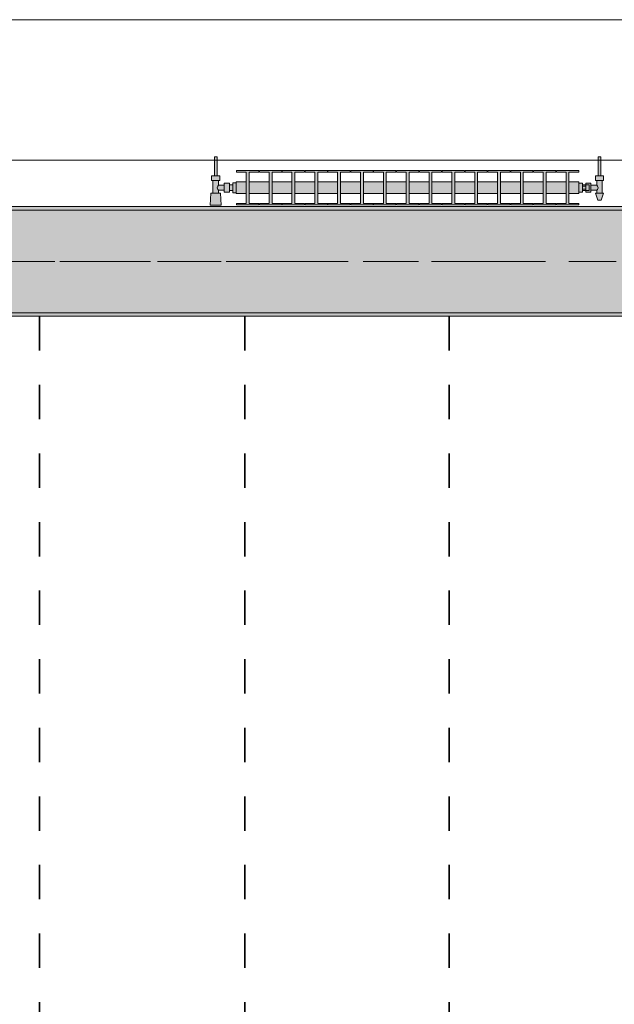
# Model space of a CAD drawing. Header units: metres. Extents: x -3.6 to 84.5, y -11 to 16.8.
# Tile 107 of 229: x 30 to 31.7, y 11 to 13.9. Entities that reach past the tile are written whole.
import ezdxf

# ---------------------------------------------------------------- set-up
doc = ezdxf.new("R2010")
doc.units = ezdxf.units.M
doc.header["$MEASUREMENT"] = 0
doc.linetypes.add('Achse', pattern=[0.2, 0.1, -0.05, 0, -0.05])
doc.linetypes.add('Strichlinie doppelt', pattern=[0.546806, 0.264583, -0.105833, 0.070556, -0.105833])
for name, color, linetype in [('155 - Bemaßung_ Beschriftung.Ausbau - Deckenelemente', 7, 'Continuous'), ('451 - Universal.Achsen Raster', 7, 'Continuous'), ('604 - Struktur.Wand Aussen', 7, 'Continuous'), ('608 - Struktur.Träger', 7, 'Continuous'), ('801 - HKLSE.Heizung_ Klima_ Lüftung', 7, 'Continuous')]:
    doc.layers.add(name, color=color, linetype=linetype)
pattern_1 = [(45, (0, 0), (-0.01767767, 0.01767767), [0, -0.025])]

msp = doc.modelspace()

# ---------------------------------------------------------------- hatches: boundary and pattern name
at = {"layer": '608 - Struktur.Träger', "linetype": 'Continuous', "lineweight": 0, "true_color": 0x000000}
h = msp.add_hatch(dxfattribs=at)
h.set_pattern_fill('Beton__Stahlbeton_0001', color=18, style=0, pattern_type=2)
h.set_pattern_definition([(45, (0, 0), (-0.0848528, 0.0848528), []), (45, (-0.04243, 0.04243), (-0.0848528, 0.0848528), [0.09, -0.03])])
h.paths.add_polyline_path([(15.09, 13.3), (14.78, 13.3), (14.78, 13), (15.09, 13), (18.37, 13), (18.69, 13), (21.97, 13), (22.29, 13), (25.57, 13), (25.89, 13), (29.17, 13), (29.49, 13), (32.77, 13), (33.09, 13), (36.37, 13), (36.69, 13), (39.97, 13), (40.29, 13), (43.57, 13), (43.89, 13), (47.17, 13), (47.48, 13), (47.48, 13.3), (47.17, 13.3), (43.89, 13.3), (43.57, 13.3), (40.29, 13.3), (39.97, 13.3), (36.69, 13.3), (36.37, 13.3), (33.09, 13.3), (32.77, 13.3), (29.49, 13.3), (29.17, 13.3), (25.89, 13.3), (25.57, 13.3), (22.29, 13.3), (21.97, 13.3), (18.69, 13.3), (18.37, 13.3)])
h = msp.add_hatch(dxfattribs=at)
h.set_pattern_fill('Gips_0001', color=18, style=0, pattern_type=2)
h.set_pattern_definition(pattern_1)
h.paths.add_polyline_path([(32.77, 13.31), (29.49, 13.31), (29.49, 13.3), (32.77, 13.3)])
h = msp.add_hatch(dxfattribs=at)
h.set_pattern_fill('Gips_0001', color=18, style=0, pattern_type=2)
h.set_pattern_definition(pattern_1)
h.paths.add_polyline_path([(32.77, 13), (29.49, 13), (29.49, 12.99), (32.77, 12.99)])
at = {"layer": '801 - HKLSE.Heizung_ Klima_ Lüftung', "linetype": 'Continuous', "lineweight": 0, "true_color": 0x3a3a3a}
for points in [[(30.61, 13.3503), (30.61, 13.3797), (30.6, 13.3797), (30.6, 13.373), (30.59, 13.373), (30.59, 13.378), (30.575, 13.378), (30.575, 13.372), (30.558, 13.372), (30.558, 13.386), (30.562, 13.386), (30.562, 13.4), (30.554, 13.4), (30.554, 13.455), (30.546, 13.455), (30.546, 13.4), (30.538, 13.4), (30.538, 13.386), (30.542, 13.386), (30.542, 13.349), (30.536, 13.349), (30.534, 13.314), (30.566, 13.314), (30.564, 13.349), (30.558, 13.349), (30.558, 13.358), (30.575, 13.358), (30.575, 13.352), (30.59, 13.352), (30.59, 13.357), (30.6, 13.357), (30.6, 13.3503)], [(31.61, 13.352), (31.62, 13.352), (31.62, 13.357), (31.63, 13.357), (31.63, 13.352), (31.645, 13.352), (31.645, 13.358), (31.662, 13.358), (31.662, 13.349), (31.658, 13.349), (31.665, 13.329), (31.675, 13.329), (31.682, 13.349), (31.678, 13.349), (31.678, 13.386), (31.682, 13.386), (31.682, 13.4), (31.674, 13.4), (31.674, 13.455), (31.666, 13.455), (31.666, 13.4), (31.658, 13.4), (31.658, 13.386), (31.662, 13.386), (31.662, 13.372), (31.645, 13.372), (31.645, 13.378), (31.63, 13.378), (31.63, 13.373), (31.62, 13.373), (31.62, 13.378), (31.61, 13.378)], [(30.61, 13.3817), (30.61, 13.3483), (30.6392, 13.3483), (30.6392, 13.3192), (30.6108, 13.3192), (30.6108, 13.315), (30.6758, 13.315), (30.6758, 13.3192), (30.6475, 13.3192), (30.6475, 13.3483), (30.7058, 13.3483), (30.7058, 13.3192), (30.6775, 13.3192), (30.6775, 13.315), (30.7425, 13.315), (30.7425, 13.3192), (30.7142, 13.3192), (30.7142, 13.3483), (30.7725, 13.3483), (30.7725, 13.3192), (30.7442, 13.3192), (30.7442, 13.315), (30.8092, 13.315), (30.8092, 13.3192), (30.7808, 13.3192), (30.7808, 13.3483), (30.8392, 13.3483), (30.8392, 13.3192), (30.8108, 13.3192), (30.8108, 13.315), (30.8758, 13.315), (30.8758, 13.3192), (30.8475, 13.3192), (30.8475, 13.3483), (30.9058, 13.3483), (30.9058, 13.3192), (30.8775, 13.3192), (30.8775, 13.315), (30.9425, 13.315), (30.9425, 13.3192), (30.9142, 13.3192), (30.9142, 13.3483), (30.9725, 13.3483), (30.9725, 13.3192), (30.9442, 13.3192), (30.9442, 13.315), (31.0092, 13.315), (31.0092, 13.3192), (30.9808, 13.3192), (30.9808, 13.3483), (31.0392, 13.3483), (31.0392, 13.3192), (31.0108, 13.3192), (31.0108, 13.315), (31.0758, 13.315), (31.0758, 13.3192), (31.0475, 13.3192), (31.0475, 13.3483), (31.1058, 13.3483), (31.1058, 13.3192), (31.0775, 13.3192), (31.0775, 13.315), (31.1425, 13.315), (31.1425, 13.3192), (31.1142, 13.3192), (31.1142, 13.3483), (31.1725, 13.3483), (31.1725, 13.3192), (31.1442, 13.3192), (31.1442, 13.315), (31.2092, 13.315), (31.2092, 13.3192), (31.1808, 13.3192), (31.1808, 13.3483), (31.2392, 13.3483), (31.2392, 13.3192), (31.2108, 13.3192), (31.2108, 13.315), (31.2758, 13.315), (31.2758, 13.3192), (31.2475, 13.3192), (31.2475, 13.3483), (31.3058, 13.3483), (31.3058, 13.3192), (31.2775, 13.3192), (31.2775, 13.315), (31.3425, 13.315), (31.3425, 13.3192), (31.3142, 13.3192), (31.3142, 13.3483), (31.3725, 13.3483), (31.3725, 13.3192), (31.3442, 13.3192), (31.3442, 13.315), (31.4092, 13.315), (31.4092, 13.3192), (31.3808, 13.3192), (31.3808, 13.3483), (31.4392, 13.3483), (31.4392, 13.3192), (31.4108, 13.3192), (31.4108, 13.315), (31.4758, 13.315), (31.4758, 13.3192), (31.4475, 13.3192), (31.4475, 13.3483), (31.5058, 13.3483), (31.5058, 13.3192), (31.4775, 13.3192), (31.4775, 13.315), (31.5425, 13.315), (31.5425, 13.3192), (31.5142, 13.3192), (31.5142, 13.3483), (31.5725, 13.3483), (31.5725, 13.3192), (31.5442, 13.3192), (31.5442, 13.315), (31.6092, 13.315), (31.6092, 13.3192), (31.5808, 13.3192), (31.5808, 13.3483), (31.61, 13.3483), (31.61, 13.3817), (31.5808, 13.3817), (31.5808, 13.4108), (31.6092, 13.4108), (31.6092, 13.415), (31.5442, 13.415), (31.5442, 13.4108), (31.5725, 13.4108), (31.5725, 13.3817), (31.5142, 13.3817), (31.5142, 13.4108), (31.5425, 13.4108), (31.5425, 13.415), (31.4775, 13.415), (31.4775, 13.4108), (31.5058, 13.4108), (31.5058, 13.3817), (31.4475, 13.3817), (31.4475, 13.4108), (31.4758, 13.4108), (31.4758, 13.415), (31.4108, 13.415), (31.4108, 13.4108), (31.4392, 13.4108), (31.4392, 13.3817), (31.3808, 13.3817), (31.3808, 13.4108), (31.4092, 13.4108), (31.4092, 13.415), (31.3442, 13.415), (31.3442, 13.4108), (31.3725, 13.4108), (31.3725, 13.3817), (31.3142, 13.3817), (31.3142, 13.4108), (31.3425, 13.4108), (31.3425, 13.415), (31.2775, 13.415), (31.2775, 13.4108), (31.3058, 13.4108), (31.3058, 13.3817), (31.2475, 13.3817), (31.2475, 13.4108), (31.2758, 13.4108), (31.2758, 13.415), (31.2108, 13.415), (31.2108, 13.4108), (31.2392, 13.4108), (31.2392, 13.3817), (31.1808, 13.3817), (31.1808, 13.4108), (31.2092, 13.4108), (31.2092, 13.415), (31.1442, 13.415), (31.1442, 13.4108), (31.1725, 13.4108), (31.1725, 13.3817), (31.1142, 13.3817), (31.1142, 13.4108), (31.1425, 13.4108), (31.1425, 13.415), (31.0775, 13.415), (31.0775, 13.4108), (31.1058, 13.4108), (31.1058, 13.3817), (31.0475, 13.3817), (31.0475, 13.4108), (31.0758, 13.4108), (31.0758, 13.415), (31.0108, 13.415), (31.0108, 13.4108), (31.0392, 13.4108), (31.0392, 13.3817), (30.9808, 13.3817), (30.9808, 13.4108), (31.0092, 13.4108), (31.0092, 13.415), (30.9442, 13.415), (30.9442, 13.4108), (30.9725, 13.4108), (30.9725, 13.3817), (30.9142, 13.3817), (30.9142, 13.4108), (30.9425, 13.4108), (30.9425, 13.415), (30.8775, 13.415), (30.8775, 13.4108), (30.9058, 13.4108), (30.9058, 13.3817), (30.8475, 13.3817), (30.8475, 13.4108), (30.8758, 13.4108), (30.8758, 13.415), (30.8108, 13.415), (30.8108, 13.4108), (30.8392, 13.4108), (30.8392, 13.3817), (30.7808, 13.3817), (30.7808, 13.4108), (30.8092, 13.4108), (30.8092, 13.415), (30.7442, 13.415), (30.7442, 13.4108), (30.7725, 13.4108), (30.7725, 13.3817), (30.7142, 13.3817), (30.7142, 13.4108), (30.7425, 13.4108), (30.7425, 13.415), (30.6775, 13.415), (30.6775, 13.4108), (30.7058, 13.4108), (30.7058, 13.3817), (30.6475, 13.3817), (30.6475, 13.4108), (30.6758, 13.4108), (30.6758, 13.415), (30.6108, 13.415), (30.6108, 13.4108), (30.6392, 13.4108), (30.6392, 13.3817)]]:
    msp.add_hatch(color=250, dxfattribs=at).paths.add_polyline_path(points)

# ---------------------------------------------------------------- linework, layer by layer
at = {"layer": '155 - Bemaßung_ Beschriftung.Ausbau - Deckenelemente', "color": 7, "linetype": 'Achse', "lineweight": 35}
for p, q in [((30.036, 12.99), (30.036, 8.51)), ((30.635, 12.99), (30.635, 8.51)), ((31.231, 12.99), (31.231, 8.51))]:
    msp.add_line(p, q, dxfattribs=at)
at = {"layer": '451 - Universal.Achsen Raster', "color": 160, "linetype": 'Strichlinie doppelt', "lineweight": 9, "true_color": 0x3232ff}
msp.add_line((64.935, 13.15), (-3.175, 13.15), dxfattribs=at)
at = {"layer": '604 - Struktur.Wand Aussen', "color": 7, "linetype": 'Continuous', "lineweight": 13}
for p, q in [((32.34, 13.855), (29.94, 13.855)), ((29.94, 13.445), (32.34, 13.445))]:
    msp.add_line(p, q, dxfattribs=at)
at = {"layer": '608 - Struktur.Träger', "color": 7, "linetype": 'Continuous', "lineweight": 13}
for p, q in [((14.78, 13.31), (47.48, 13.31)), ((32.77, 13.3), (29.49, 13.3)), ((14.78, 12.99), (47.48, 12.99))]:
    msp.add_line(p, q, dxfattribs=at)
at = {"layer": '608 - Struktur.Träger', "color": 7, "linetype": 'Continuous', "lineweight": 5}
for p, q in [((32.77, 13.31), (29.49, 13.31)), ((32.77, 12.99), (29.49, 12.99))]:
    msp.add_line(p, q, dxfattribs=at)
at = {"layer": '608 - Struktur.Träger', "color": 7, "linetype": 'Achse', "lineweight": 9}
msp.add_line((14.78, 13.15), (47.48, 13.15), dxfattribs=at)
at = {"layer": '608 - Struktur.Träger', "color": 7, "linetype": 'Continuous', "lineweight": 13, "flags": 128}
msp.add_lwpolyline([(47.48, 13), (47.17, 13), (43.89, 13), (43.57, 13), (40.29, 13), (39.97, 13), (36.69, 13), (36.37, 13), (33.09, 13), (32.77, 13), (29.49, 13), (29.17, 13), (25.89, 13), (25.57, 13), (22.29, 13), (21.97, 13), (18.69, 13), (18.37, 13), (15.09, 13), (14.78, 13)], dxfattribs=at)
at = {"layer": '801 - HKLSE.Heizung_ Klima_ Lüftung', "color": 7, "linetype": 'Continuous', "lineweight": 5, "true_color": 0xebebeb}
for p, q in [((30.5472, 13.455), (30.546, 13.455)), ((30.546, 13.455), (30.546, 13.4)), ((30.55, 13.455), (30.5472, 13.455)), ((30.5528, 13.455), (30.55, 13.455)), ((30.554, 13.455), (30.5528, 13.455)), ((30.554, 13.455), (30.554, 13.4)), ((31.666, 13.455), (31.6672, 13.455)), ((31.666, 13.455), (31.666, 13.4)), ((31.6672, 13.455), (31.67, 13.455)), ((31.67, 13.455), (31.6728, 13.455)), ((31.6728, 13.455), (31.674, 13.455)), ((31.674, 13.455), (31.674, 13.4)), ((30.6108, 13.415), (30.6108, 13.4108)), ((30.6758, 13.415), (30.6108, 13.415)), ((30.6108, 13.415), (30.6108, 13.4108)), ((30.6108, 13.4108), (30.6392, 13.4108)), ((30.6392, 13.4108), (30.6392, 13.3192)), ((30.6475, 13.3192), (30.6475, 13.4108)), ((30.6475, 13.4108), (30.6758, 13.4108)), ((30.6758, 13.4108), (30.6758, 13.415)), ((30.6775, 13.415), (30.6775, 13.4108)), ((30.7425, 13.415), (30.6775, 13.415)), ((30.6775, 13.415), (30.6775, 13.4108)), ((30.6775, 13.4108), (30.7058, 13.4108)), ((30.7058, 13.4108), (30.7058, 13.3192)), ((30.7142, 13.3192), (30.7142, 13.4108)), ((30.7142, 13.4108), (30.7425, 13.4108)), ((30.7425, 13.4108), (30.7425, 13.415)), ((30.7425, 13.4108), (30.7425, 13.415)), ((30.8092, 13.415), (30.7442, 13.415)), ((30.7442, 13.415), (30.7442, 13.4108)), ((30.7442, 13.4108), (30.7725, 13.4108)), ((30.7725, 13.4108), (30.7725, 13.3192)), ((30.7808, 13.3192), (30.7808, 13.4108)), ((30.7808, 13.4108), (30.8092, 13.4108)), ((30.8092, 13.4108), (30.8092, 13.415)), ((30.8092, 13.4108), (30.8092, 13.415)), ((30.8758, 13.415), (30.8108, 13.415)), ((30.8108, 13.415), (30.8108, 13.4108)), ((30.8108, 13.4108), (30.8392, 13.4108)), ((30.8392, 13.4108), (30.8392, 13.3192)), ((30.8475, 13.3192), (30.8475, 13.4108)), ((30.8475, 13.4108), (30.8758, 13.4108)), ((30.8758, 13.4108), (30.8758, 13.415)), ((30.8775, 13.415), (30.8775, 13.4108)), ((30.9425, 13.415), (30.8775, 13.415)), ((30.8775, 13.415), (30.8775, 13.4108)), ((30.8775, 13.4108), (30.9058, 13.4108)), ((30.9058, 13.4108), (30.9058, 13.3192)), ((30.9142, 13.3192), (30.9142, 13.4108)), ((30.9142, 13.4108), (30.9425, 13.4108)), ((30.9425, 13.4108), (30.9425, 13.415)), ((30.9425, 13.4108), (30.9425, 13.415)), ((31.0092, 13.415), (30.9442, 13.415)), ((30.9442, 13.415), (30.9442, 13.4108)), ((30.9442, 13.4108), (30.9725, 13.4108)), ((30.9725, 13.4108), (30.9725, 13.3192)), ((30.9808, 13.3192), (30.9808, 13.4108)), ((30.9808, 13.4108), (31.0092, 13.4108)), ((31.0092, 13.4108), (31.0092, 13.415)), ((31.0108, 13.415), (31.0108, 13.4108)), ((31.0758, 13.415), (31.0108, 13.415)), ((31.0108, 13.415), (31.0108, 13.4108)), ((31.0108, 13.4108), (31.0392, 13.4108)), ((31.0392, 13.4108), (31.0392, 13.3192)), ((31.0475, 13.3192), (31.0475, 13.4108)), ((31.0475, 13.4108), (31.0758, 13.4108)), ((31.0758, 13.4108), (31.0758, 13.415)), ((31.1425, 13.415), (31.0775, 13.415)), ((31.0775, 13.415), (31.0775, 13.4108)), ((31.0775, 13.4108), (31.1058, 13.4108)), ((31.1058, 13.4108), (31.1058, 13.3192)), ((31.1142, 13.3192), (31.1142, 13.4108)), ((31.1142, 13.4108), (31.1425, 13.4108)), ((31.1425, 13.4108), (31.1425, 13.415)), ((31.1425, 13.4108), (31.1425, 13.415)), ((31.2092, 13.415), (31.1442, 13.415)), ((31.1442, 13.415), (31.1442, 13.4108)), ((31.1442, 13.4108), (31.1725, 13.4108)), ((31.1725, 13.4108), (31.1725, 13.3192)), ((31.1808, 13.3192), (31.1808, 13.4108)), ((31.1808, 13.4108), (31.2092, 13.4108)), ((31.2092, 13.4108), (31.2092, 13.415)), ((31.2092, 13.4108), (31.2092, 13.415)), ((31.2108, 13.415), (31.2108, 13.4108)), ((31.2758, 13.415), (31.2108, 13.415)), ((31.2108, 13.415), (31.2108, 13.4108)), ((31.2108, 13.4108), (31.2392, 13.4108)), ((31.2392, 13.4108), (31.2392, 13.3192)), ((31.2475, 13.3192), (31.2475, 13.4108)), ((31.2475, 13.4108), (31.2758, 13.4108)), ((31.2758, 13.4108), (31.2758, 13.415)), ((31.3425, 13.415), (31.2775, 13.415)), ((31.2775, 13.415), (31.2775, 13.4108)), ((31.2775, 13.4108), (31.3058, 13.4108)), ((31.3058, 13.4108), (31.3058, 13.3192)), ((31.3142, 13.3192), (31.3142, 13.4108)), ((31.3142, 13.4108), (31.3425, 13.4108)), ((31.3425, 13.4108), (31.3425, 13.415)), ((31.4092, 13.415), (31.3442, 13.415)), ((31.3442, 13.415), (31.3442, 13.4108)), ((31.3442, 13.4108), (31.3725, 13.4108)), ((31.3725, 13.4108), (31.3725, 13.3192)), ((31.3808, 13.3192), (31.3808, 13.4108)), ((31.3808, 13.4108), (31.4092, 13.4108)), ((31.4092, 13.4108), (31.4092, 13.415)), ((31.4092, 13.4108), (31.4092, 13.415)), ((31.4108, 13.415), (31.4108, 13.4108)), ((31.4758, 13.415), (31.4108, 13.415)), ((31.4108, 13.415), (31.4108, 13.4108)), ((31.4108, 13.4108), (31.4392, 13.4108)), ((31.4392, 13.4108), (31.4392, 13.3192)), ((31.4475, 13.3192), (31.4475, 13.4108)), ((31.4475, 13.4108), (31.4758, 13.4108)), ((31.4758, 13.4108), (31.4758, 13.415)), ((31.4775, 13.415), (31.4775, 13.4108)), ((31.5425, 13.415), (31.4775, 13.415)), ((31.4775, 13.415), (31.4775, 13.4108)), ((31.4775, 13.4108), (31.5058, 13.4108)), ((31.5058, 13.4108), (31.5058, 13.3192)), ((31.5142, 13.3192), (31.5142, 13.4108)), ((31.5142, 13.4108), (31.5425, 13.4108)), ((31.5425, 13.4108), (31.5425, 13.415)), ((31.5425, 13.4108), (31.5425, 13.415)), ((31.5442, 13.415), (31.5442, 13.4108)), ((31.6092, 13.415), (31.5442, 13.415)), ((31.5442, 13.415), (31.5442, 13.4108)), ((31.5442, 13.4108), (31.5725, 13.4108)), ((31.5725, 13.4108), (31.5725, 13.3192)), ((31.5808, 13.3192), (31.5808, 13.4108)), ((31.5808, 13.4108), (31.6092, 13.4108)), ((31.6092, 13.4108), (31.6092, 13.415)), ((30.544, 13.4), (30.538, 13.4)), ((30.538, 13.4), (30.538, 13.386)), ((30.544, 13.386), (30.538, 13.386)), ((30.542, 13.386), (30.542, 13.349)), ((30.556, 13.4), (30.544, 13.4)), ((30.556, 13.386), (30.544, 13.386)), ((30.5472, 13.4), (30.546, 13.4)), ((30.55, 13.4), (30.5472, 13.4)), ((30.5528, 13.4), (30.55, 13.4)), ((30.554, 13.4), (30.5528, 13.4)), ((30.562, 13.4), (30.556, 13.4)), ((30.562, 13.386), (30.556, 13.386)), ((30.558, 13.386), (30.558, 13.372)), ((30.562, 13.4), (30.562, 13.386)), ((30.61, 13.3817), (30.61, 13.3768)), ((30.61, 13.3817), (30.6392, 13.3817)), ((30.6475, 13.3817), (30.7058, 13.3817)), ((30.7142, 13.3817), (30.7725, 13.3817)), ((30.7808, 13.3817), (30.8392, 13.3817)), ((30.8475, 13.3817), (30.9058, 13.3817)), ((30.9142, 13.3817), (30.9725, 13.3817)), ((30.9808, 13.3817), (31.0392, 13.3817)), ((31.0475, 13.3817), (31.1058, 13.3817)), ((31.1142, 13.3817), (31.1725, 13.3817)), ((31.1808, 13.3817), (31.2392, 13.3817)), ((31.2475, 13.3817), (31.3058, 13.3817)), ((31.3142, 13.3817), (31.3725, 13.3817)), ((31.3808, 13.3817), (31.4392, 13.3817)), ((31.4475, 13.3817), (31.5058, 13.3817)), ((31.5142, 13.3817), (31.5725, 13.3817)), ((31.5808, 13.3817), (31.61, 13.3817)), ((31.61, 13.3817), (31.61, 13.3768)), ((31.658, 13.4), (31.664, 13.4)), ((31.658, 13.4), (31.658, 13.386)), ((31.658, 13.386), (31.664, 13.386)), ((31.662, 13.386), (31.662, 13.372)), ((31.664, 13.4), (31.676, 13.4)), ((31.664, 13.386), (31.676, 13.386)), ((31.666, 13.4), (31.6672, 13.4)), ((31.6672, 13.4), (31.67, 13.4)), ((31.67, 13.4), (31.6728, 13.4)), ((31.6728, 13.4), (31.674, 13.4)), ((31.676, 13.4), (31.682, 13.4)), ((31.676, 13.386), (31.682, 13.386)), ((31.678, 13.386), (31.678, 13.349)), ((31.682, 13.4), (31.682, 13.386)), ((30.5553, 13.3679), (30.5539, 13.365)), ((30.5539, 13.365), (30.5553, 13.3621)), ((30.5563, 13.3699), (30.5558, 13.3689)), ((30.5558, 13.3611), (30.5563, 13.3601)), ((30.558, 13.372), (30.5563, 13.3699)), ((30.5563, 13.3601), (30.558, 13.358)), ((30.558, 13.372), (30.575, 13.372)), ((30.558, 13.358), (30.558, 13.349)), ((30.558, 13.358), (30.575, 13.358)), ((30.575, 13.378), (30.575, 13.3715)), ((30.575, 13.378), (30.59, 13.378)), ((30.575, 13.3715), (30.575, 13.3585)), ((30.575, 13.3585), (30.575, 13.352)), ((30.575, 13.352), (30.59, 13.352)), ((30.59, 13.378), (30.59, 13.3715)), ((30.59, 13.373), (30.6, 13.373)), ((30.59, 13.3715), (30.59, 13.3585)), ((30.59, 13.3585), (30.59, 13.352)), ((30.59, 13.357), (30.6, 13.357)), ((30.6, 13.3797), (30.6, 13.365)), ((30.6, 13.3797), (30.61, 13.3797)), ((30.6, 13.3797), (30.6, 13.365)), ((30.6, 13.3797), (30.61, 13.3797)), ((30.6, 13.373), (30.6, 13.3707)), ((30.6, 13.3707), (30.6, 13.365)), ((30.6, 13.365), (30.6, 13.3503)), ((30.6, 13.365), (30.6, 13.3503)), ((30.6, 13.365), (30.6, 13.3593)), ((30.6, 13.3593), (30.6, 13.357)), ((30.61, 13.3768), (30.61, 13.365)), ((30.61, 13.365), (30.61, 13.3532)), ((30.61, 13.3532), (30.61, 13.3483)), ((31.61, 13.378), (31.62, 13.378)), ((31.61, 13.3768), (31.61, 13.365)), ((31.61, 13.365), (31.61, 13.3532)), ((31.61, 13.3532), (31.61, 13.3483)), ((31.61, 13.352), (31.62, 13.352)), ((31.61, 13.352), (31.62, 13.352)), ((31.61, 13.352), (31.62, 13.352)), ((31.61, 13.352), (31.62, 13.352)), ((31.62, 13.378), (31.62, 13.365)), ((31.63, 13.373), (31.62, 13.373)), ((31.62, 13.3693), (31.63, 13.3693)), ((31.62, 13.365), (31.62, 13.352)), ((31.62, 13.3607), (31.63, 13.3607)), ((31.63, 13.357), (31.62, 13.357)), ((31.63, 13.373), (31.63, 13.378)), ((31.63, 13.378), (31.63, 13.3715)), ((31.645, 13.378), (31.63, 13.378)), ((31.63, 13.373), (31.63, 13.3707)), ((31.63, 13.373), (31.64, 13.373)), ((31.63, 13.373), (31.63, 13.3707)), ((31.63, 13.3715), (31.63, 13.3693)), ((31.63, 13.3707), (31.63, 13.365)), ((31.63, 13.3707), (31.63, 13.3693)), ((31.63, 13.3693), (31.63, 13.365)), ((31.63, 13.365), (31.63, 13.3607)), ((31.63, 13.365), (31.63, 13.3593)), ((31.63, 13.3607), (31.63, 13.3585)), ((31.63, 13.3607), (31.63, 13.3593)), ((31.63, 13.3593), (31.63, 13.357)), ((31.63, 13.3593), (31.63, 13.357)), ((31.63, 13.3585), (31.63, 13.352)), ((31.63, 13.357), (31.64, 13.357)), ((31.63, 13.352), (31.63, 13.357)), ((31.645, 13.352), (31.63, 13.352)), ((31.64, 13.373), (31.64, 13.3707)), ((31.64, 13.3707), (31.64, 13.365)), ((31.64, 13.365), (31.64, 13.3593)), ((31.64, 13.3593), (31.64, 13.357)), ((31.645, 13.378), (31.645, 13.3715)), ((31.662, 13.372), (31.645, 13.372)), ((31.645, 13.3715), (31.645, 13.3585)), ((31.645, 13.3585), (31.645, 13.352)), ((31.662, 13.358), (31.645, 13.358)), ((31.662, 13.372), (31.6637, 13.3699)), ((31.6637, 13.3601), (31.662, 13.358)), ((31.662, 13.358), (31.662, 13.349)), ((31.6637, 13.3699), (31.6642, 13.3689)), ((31.6642, 13.3611), (31.6637, 13.3601)), ((31.6647, 13.3679), (31.6661, 13.365)), ((31.6661, 13.365), (31.6647, 13.3621)), ((30.536, 13.349), (30.534, 13.314)), ((30.5401, 13.349), (30.536, 13.349)), ((30.55, 13.349), (30.5401, 13.349)), ((30.5599, 13.349), (30.55, 13.349)), ((30.564, 13.349), (30.5599, 13.349)), ((30.564, 13.349), (30.566, 13.314)), ((30.6, 13.3503), (30.61, 13.3503)), ((30.6, 13.3503), (30.61, 13.3503)), ((30.6, 13.3503), (30.61, 13.3503)), ((30.6, 13.3503), (30.61, 13.3503)), ((30.61, 13.3483), (30.6392, 13.3483)), ((30.6475, 13.3483), (30.7058, 13.3483)), ((30.7142, 13.3483), (30.7725, 13.3483)), ((30.7808, 13.3483), (30.8392, 13.3483)), ((30.8475, 13.3483), (30.9058, 13.3483)), ((30.9142, 13.3483), (30.9725, 13.3483)), ((30.9808, 13.3483), (31.0392, 13.3483)), ((31.0475, 13.3483), (31.1058, 13.3483)), ((31.1142, 13.3483), (31.1725, 13.3483)), ((31.1808, 13.3483), (31.2392, 13.3483)), ((31.2475, 13.3483), (31.3058, 13.3483)), ((31.3142, 13.3483), (31.3725, 13.3483)), ((31.3808, 13.3483), (31.4392, 13.3483)), ((31.4475, 13.3483), (31.5058, 13.3483)), ((31.5142, 13.3483), (31.5725, 13.3483)), ((31.5808, 13.3483), (31.61, 13.3483)), ((31.658, 13.349), (31.6615, 13.349)), ((31.658, 13.349), (31.665, 13.329)), ((31.6615, 13.349), (31.67, 13.349)), ((31.665, 13.329), (31.6665, 13.329)), ((31.6665, 13.329), (31.67, 13.329)), ((31.67, 13.349), (31.6785, 13.349)), ((31.67, 13.329), (31.6735, 13.329)), ((31.6735, 13.329), (31.675, 13.329)), ((31.682, 13.349), (31.675, 13.329)), ((31.6785, 13.349), (31.682, 13.349)), ((30.5387, 13.314), (30.534, 13.314)), ((30.534, 13.314), (30.5387, 13.314)), ((30.55, 13.314), (30.5387, 13.314)), ((30.5387, 13.314), (30.55, 13.314)), ((30.5613, 13.314), (30.55, 13.314)), ((30.55, 13.314), (30.5613, 13.314)), ((30.5613, 13.314), (30.566, 13.314)), ((30.566, 13.314), (30.5613, 13.314)), ((30.6108, 13.3192), (30.6108, 13.315)), ((30.6392, 13.3192), (30.6108, 13.3192)), ((30.6108, 13.3192), (30.6108, 13.315)), ((30.6108, 13.315), (30.6758, 13.315)), ((30.6108, 13.315), (30.6758, 13.315)), ((30.6758, 13.3192), (30.6475, 13.3192)), ((30.6758, 13.315), (30.6758, 13.3192)), ((30.6775, 13.3192), (30.6775, 13.315)), ((30.7058, 13.3192), (30.6775, 13.3192)), ((30.6775, 13.3192), (30.6775, 13.315)), ((30.6775, 13.315), (30.7425, 13.315)), ((30.6775, 13.315), (30.7425, 13.315)), ((30.7425, 13.3192), (30.7142, 13.3192)), ((30.7425, 13.315), (30.7425, 13.3192)), ((30.7425, 13.315), (30.7425, 13.3192)), ((30.7725, 13.3192), (30.7442, 13.3192)), ((30.7442, 13.3192), (30.7442, 13.315)), ((30.7442, 13.315), (30.8092, 13.315)), ((30.7442, 13.315), (30.8092, 13.315)), ((30.8092, 13.3192), (30.7808, 13.3192)), ((30.8092, 13.315), (30.8092, 13.3192)), ((30.8092, 13.315), (30.8092, 13.3192)), ((30.8392, 13.3192), (30.8108, 13.3192)), ((30.8108, 13.3192), (30.8108, 13.315)), ((30.8108, 13.315), (30.8758, 13.315)), ((30.8108, 13.315), (30.8758, 13.315)), ((30.8758, 13.3192), (30.8475, 13.3192)), ((30.8758, 13.315), (30.8758, 13.3192)), ((30.8775, 13.3192), (30.8775, 13.315)), ((30.9058, 13.3192), (30.8775, 13.3192)), ((30.8775, 13.3192), (30.8775, 13.315)), ((30.8775, 13.315), (30.9425, 13.315)), ((30.8775, 13.315), (30.9425, 13.315)), ((30.9425, 13.3192), (30.9142, 13.3192)), ((30.9425, 13.315), (30.9425, 13.3192)), ((30.9425, 13.315), (30.9425, 13.3192)), ((30.9725, 13.3192), (30.9442, 13.3192)), ((30.9442, 13.3192), (30.9442, 13.315)), ((30.9442, 13.315), (31.0092, 13.315)), ((30.9442, 13.315), (31.0092, 13.315)), ((31.0092, 13.3192), (30.9808, 13.3192)), ((31.0092, 13.315), (31.0092, 13.3192)), ((31.0108, 13.3192), (31.0108, 13.315)), ((31.0392, 13.3192), (31.0108, 13.3192)), ((31.0108, 13.3192), (31.0108, 13.315)), ((31.0108, 13.315), (31.0758, 13.315)), ((31.0108, 13.315), (31.0758, 13.315)), ((31.0758, 13.3192), (31.0475, 13.3192)), ((31.0758, 13.315), (31.0758, 13.3192)), ((31.1058, 13.3192), (31.0775, 13.3192)), ((31.0775, 13.3192), (31.0775, 13.315)), ((31.0775, 13.315), (31.1425, 13.315)), ((31.0775, 13.315), (31.1425, 13.315)), ((31.1425, 13.3192), (31.1142, 13.3192)), ((31.1425, 13.315), (31.1425, 13.3192)), ((31.1425, 13.315), (31.1425, 13.3192)), ((31.1725, 13.3192), (31.1442, 13.3192)), ((31.1442, 13.3192), (31.1442, 13.315)), ((31.1442, 13.315), (31.2092, 13.315)), ((31.1442, 13.315), (31.2092, 13.315)), ((31.2092, 13.3192), (31.1808, 13.3192)), ((31.2092, 13.315), (31.2092, 13.3192)), ((31.2092, 13.315), (31.2092, 13.3192)), ((31.2108, 13.3192), (31.2108, 13.315)), ((31.2392, 13.3192), (31.2108, 13.3192)), ((31.2108, 13.3192), (31.2108, 13.315)), ((31.2108, 13.315), (31.2758, 13.315)), ((31.2108, 13.315), (31.2758, 13.315)), ((31.2758, 13.3192), (31.2475, 13.3192)), ((31.2758, 13.315), (31.2758, 13.3192)), ((31.3058, 13.3192), (31.2775, 13.3192)), ((31.2775, 13.3192), (31.2775, 13.315)), ((31.2775, 13.315), (31.3425, 13.315)), ((31.2775, 13.315), (31.3425, 13.315)), ((31.3425, 13.3192), (31.3142, 13.3192)), ((31.3425, 13.315), (31.3425, 13.3192)), ((31.3725, 13.3192), (31.3442, 13.3192)), ((31.3442, 13.3192), (31.3442, 13.315)), ((31.3442, 13.315), (31.4092, 13.315)), ((31.3442, 13.315), (31.4092, 13.315)), ((31.4092, 13.3192), (31.3808, 13.3192)), ((31.4092, 13.315), (31.4092, 13.3192)), ((31.4092, 13.315), (31.4092, 13.3192)), ((31.4108, 13.3192), (31.4108, 13.315)), ((31.4392, 13.3192), (31.4108, 13.3192)), ((31.4108, 13.3192), (31.4108, 13.315)), ((31.4108, 13.315), (31.4758, 13.315)), ((31.4108, 13.315), (31.4758, 13.315)), ((31.4758, 13.3192), (31.4475, 13.3192)), ((31.4758, 13.315), (31.4758, 13.3192)), ((31.4775, 13.3192), (31.4775, 13.315)), ((31.5058, 13.3192), (31.4775, 13.3192)), ((31.4775, 13.3192), (31.4775, 13.315)), ((31.4775, 13.315), (31.5425, 13.315)), ((31.4775, 13.315), (31.5425, 13.315)), ((31.5425, 13.3192), (31.5142, 13.3192)), ((31.5425, 13.315), (31.5425, 13.3192)), ((31.5425, 13.315), (31.5425, 13.3192)), ((31.5442, 13.3192), (31.5442, 13.315)), ((31.5725, 13.3192), (31.5442, 13.3192)), ((31.5442, 13.3192), (31.5442, 13.315)), ((31.5442, 13.315), (31.6092, 13.315)), ((31.5442, 13.315), (31.6092, 13.315)), ((31.6092, 13.3192), (31.5808, 13.3192)), ((31.6092, 13.315), (31.6092, 13.3192))]:
    msp.add_line(p, q, dxfattribs=at)

doc.saveas('drawing.dxf')
